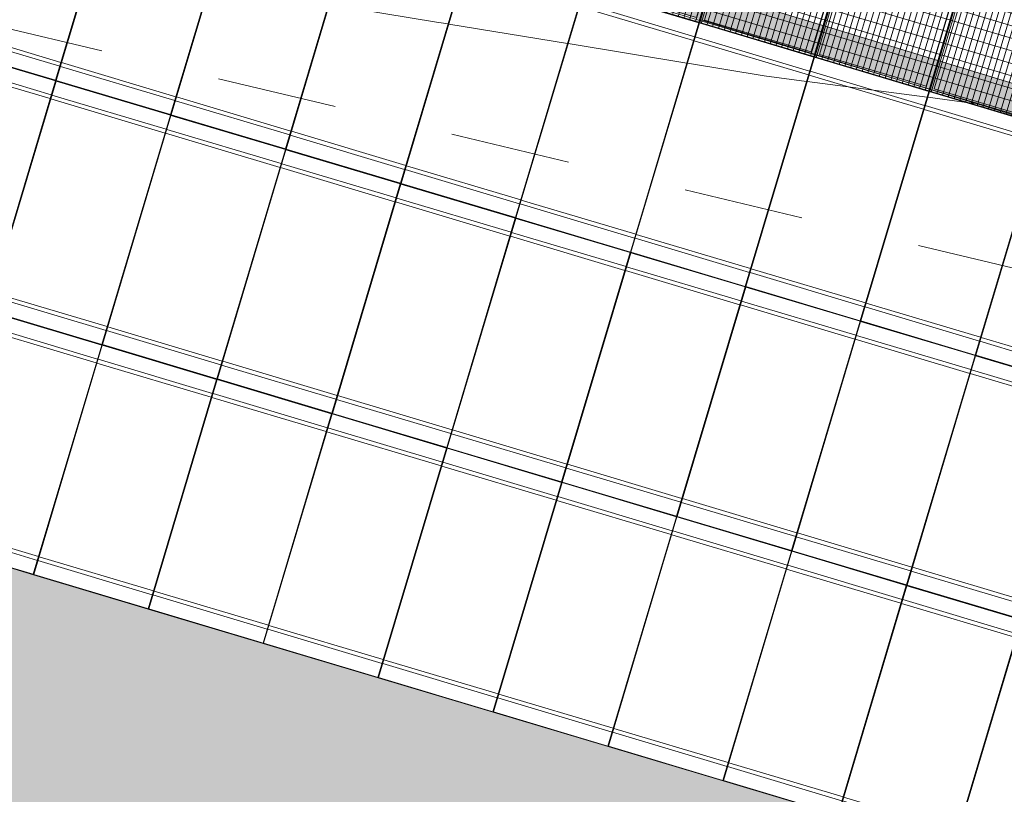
# Model space of a CAD drawing. Header units: metres. Extents: x -373759 to -373409, y 810976 to 811228.
# Tile 108 of 153: x -373553.12 to -373544.91, y 811103.34 to 811109.8. Entities that reach past the tile are written whole.
import ezdxf

# ---------------------------------------------------------------- set-up
doc = ezdxf.new("R2010")
doc.units = ezdxf.units.M
doc.header["$XCLIPFRAME"] = 2
doc.linetypes.add('TRAÇO 1mm', pattern=[2, 1, -1])
for name, color, linetype, lineweight, true_color in [('A-DETL', 7, 'Continuous', 5, 0x00a600), ('BASE ALAMEDA JULIO MULLER 1_explodidoR01_dwg', 7, 'Continuous', 5, 0x767676), ('Curva_Intermediária', 7, 'Continuous', 9, 0x656565)]:
    doc.layers.add(name, color=color, linetype=linetype, lineweight=lineweight, true_color=true_color)
for name, color, linetype, lineweight in [('A-FLOR', 7, 'Continuous', 5), ('A-FLOR-PATT', 7, 'Continuous', 5), ('A-GENM', 7, 'Continuous', 5), ('I-WALL', 7, 'Continuous', 5)]:
    doc.layers.add(name, color=color, linetype=linetype, lineweight=lineweight)
picture_1 = doc.add_image_def('image1.jpg', size_in_pixel=(999, 584))

# ---------------------------------------------------------------- blocks, each defined once
blk = doc.blocks.new('BASE ALAMEDA JULIO MULLER 1_explodidoR01_dwg-478056-PISTA INFERIOR PARTE 1')
at = {"layer": 'Curva_Intermediária', "color": 9, "lineweight": 5, "true_color": 0xc0c0c0}
for p, q in [((72621.1, 863192.2), (71713.1, 863618.7)), ((73533.7, 862763.7), (72625.7, 863190.1)), ((75382.9, 861944.3), (74457.2, 862342.9)), ((75669.4, 861820.9), (75387.5, 861942.3)), ((75760.2, 861781.8), (75669.4, 861820.9))]:
    blk.add_line(p, q, dxfattribs=at)
at = {"layer": 'Curva_Intermediária', "color": 9, "lineweight": 5, "true_color": 0xc0c0c0, "flags": 128}
for points in [[(71708.5, 863620.8), (71620.5, 863662.2), (70799.4, 864045.6)], [(74452.5, 862344.9), (74124.5, 862486.2), (73538.2, 862761.5)]]:
    blk.add_lwpolyline(points, dxfattribs=at)
blk = doc.blocks.new('_EST_ PLACA PISO ESTRUTURAL MEIO - _EST_ PLACA PISO ESTRUTURAL MEIO-V189-PISTA INFERIOR PARTE 1')
at = {"layer": 'A-GENM', "color": 253, "true_color": 0xaaaaaa}
for p, q in [((-1000, 500), (-1000, -500)), ((-997.5, 500), (997.5, 500)), ((-875.8, 500), (-997.5, 500)), ((997.5, 497.5), (-997.5, 497.5)), ((-997.5, 497.5), (997.5, 497.5)), ((-997.5, 497.5), (-997.5, -497.5)), ((-997.5, 497.5), (-997.5, -497.5)), ((-997.5, -497.5), (-997.5, 497.5)), ((-997.5, 497.5), (-997.5, -497.5)), ((-842.5, 500), (-875.8, 500)), ((-875.8, 497.5), (-875.8, -497.5)), ((842.5, 500), (-842.5, 500)), ((-842.5, -497.5), (-842.5, 497.5)), ((875.8, 500), (842.5, 500)), ((842.5, 497.5), (842.5, -497.5)), ((997.5, 500), (875.8, 500)), ((875.8, 497.5), (875.8, -497.5)), ((997.5, -497.5), (997.5, 497.5)), ((997.5, 497.5), (997.5, -497.5)), ((997.5, 497.5), (997.5, -497.5)), ((997.5, 497.5), (997.5, -497.5)), ((1000, 500), (1000, -500)), ((997.5, -497.5), (-997.5, -497.5)), ((-997.5, -497.5), (997.5, -497.5)), ((-997.5, -500), (-875.8, -500)), ((997.5, -500), (-997.5, -500)), ((-875.8, -500), (-842.5, -500)), ((-842.5, -500), (842.5, -500)), ((842.5, -500), (875.8, -500)), ((875.8, -500), (997.5, -500))]:
    blk.add_line(p, q, dxfattribs=at)
blk = doc.blocks.new('_EST_ PLACA PISO ESTRUTURAL MEIO - _EST_ PLACA PISO ESTRUTURAL MEIO-V199-PISTA INFERIOR PARTE 1')
at = {"layer": 'A-GENM', "color": 253, "true_color": 0xaaaaaa}
for p, q in [((-1000, 500), (-1000, -500)), ((-997.5, 500), (997.5, 500)), ((-875.8, 500), (-997.5, 500)), ((997.5, 497.5), (-997.5, 497.5)), ((-997.5, 497.5), (997.5, 497.5)), ((-997.5, 497.5), (-997.5, -497.5)), ((-997.5, 497.5), (-997.5, -497.5)), ((-997.5, -497.5), (-997.5, 497.5)), ((-997.5, 497.5), (-997.5, -497.5)), ((-842.5, 500), (-875.8, 500)), ((-875.8, 497.5), (-875.8, -497.5)), ((842.5, 500), (-842.5, 500)), ((-842.5, -497.5), (-842.5, 497.5)), ((875.8, 500), (842.5, 500)), ((842.5, 497.5), (842.5, -496.2)), ((997.5, 500), (875.8, 500)), ((875.8, 497.5), (875.8, -497.5)), ((997.5, -497.5), (997.5, 497.5)), ((997.5, 497.5), (997.5, -497.5)), ((997.5, 497.5), (997.5, -497.5)), ((997.5, 497.5), (997.5, -497.5)), ((1000, 500), (1000, -500)), ((997.5, -497.5), (-997.5, -497.5)), ((-997.5, -497.5), (997.5, -497.5)), ((-997.5, -500), (-875.8, -500)), ((997.5, -500), (-997.5, -500)), ((-875.8, -500), (-842.5, -500)), ((-842.5, -500), (842.5, -500)), ((842.5, -500), (875.8, -500)), ((875.8, -500), (997.5, -500))]:
    blk.add_line(p, q, dxfattribs=at)
blk = doc.blocks.new('_EST_ PLACA PISO ESTRUTURAL MEIO - _EST_ PLACA PISO ESTRUTURAL MEIO-V200-PISTA INFERIOR PARTE 1')
at = {"layer": 'A-GENM', "color": 253, "true_color": 0xaaaaaa}
for p, q in [((-1000, 500), (-1000, -500)), ((-997.5, 500), (997.5, 500)), ((-875.8, 500), (-997.5, 500)), ((997.5, 497.5), (-997.5, 497.5)), ((-997.5, 497.5), (997.5, 497.5)), ((-997.5, 497.5), (-997.5, -497.5)), ((-997.5, 497.5), (-997.5, -497.5)), ((-997.5, -497.5), (-997.5, 497.5)), ((-997.5, 497.5), (-997.5, -497.5)), ((-842.5, 500), (-875.8, 500)), ((-875.8, 497.5), (-875.8, -497.5)), ((842.5, 500), (-842.5, 500)), ((-842.5, -497.5), (-842.5, 497.5)), ((875.8, 500), (842.5, 500)), ((842.5, 497.5), (842.5, -497.5)), ((997.5, 500), (875.8, 500)), ((875.8, 497.5), (875.8, -497.5)), ((997.5, 500), (997.5, 497.7)), ((997.5, 500), (997.5, 497.7)), ((997.5, -497.5), (997.5, 497.5)), ((997.5, 497.5), (997.5, -497.5)), ((997.5, 497.5), (997.5, -497.5)), ((997.5, 497.5), (997.5, -497.5)), ((1000, 500), (1000, -500)), ((997.5, -497.5), (-997.5, -497.5)), ((-997.5, -497.5), (997.5, -497.5)), ((-997.5, -500), (-875.8, -500)), ((997.5, -500), (-997.5, -500)), ((-875.8, -500), (-842.5, -500)), ((-842.5, -500), (842.5, -500)), ((842.5, -500), (875.8, -500)), ((875.8, -500), (997.5, -500))]:
    blk.add_line(p, q, dxfattribs=at)
blk = doc.blocks.new('_EST_ PLACA PISO ESTRUTURAL MEIO - _EST_ PLACA PISO ESTRUTURAL MEIO-V276-PISTA INFERIOR PARTE 1')
at = {"layer": 'A-GENM', "color": 253, "true_color": 0xaaaaaa}
for p, q in [((-1000, 500), (-1000, -500)), ((-997.5, 500), (997.5, 500)), ((-875.8, 500), (-997.5, 500)), ((-997.5, 499.2), (-997.5, 500)), ((-997.5, 500), (-997.5, 499.2)), ((997.5, 497.5), (-997.5, 497.5)), ((-997.5, 497.5), (997.5, 497.5)), ((-997.5, 497.5), (-997.5, -497.5)), ((-997.5, 497.5), (-997.5, -497.5)), ((-997.5, -497.5), (-997.5, 497.5)), ((-997.5, 497.5), (-997.5, -497.5)), ((-842.5, 500), (-875.8, 500)), ((-875.8, 497.5), (-875.8, -497.5)), ((842.5, 500), (-842.5, 500)), ((-842.5, -497.5), (-842.5, 497.5)), ((875.8, 500), (842.5, 500)), ((842.5, 497.5), (842.5, -497.5)), ((997.5, 500), (875.8, 500)), ((875.8, 497.5), (875.8, -497.5)), ((997.5, -497.5), (997.5, 497.5)), ((997.5, 497.5), (997.5, -497.5)), ((997.5, 497.5), (997.5, -497.5)), ((997.5, 497.5), (997.5, -497.5)), ((1000, 500), (1000, -500)), ((997.5, -497.5), (-997.5, -497.5)), ((-997.5, -497.5), (997.5, -497.5)), ((-997.5, -500), (-875.8, -500)), ((997.5, -500), (-997.5, -500)), ((-875.8, -500), (-842.5, -500)), ((-842.5, -500), (842.5, -500)), ((842.5, -500), (875.8, -500)), ((875.8, -500), (997.5, -500))]:
    blk.add_line(p, q, dxfattribs=at)
blk = doc.blocks.new('_EME_ GRADEX PISO 3X1  - _EME_ GRADEX PISO 3X1 -V279-PISTA INFERIOR PARTE 1')
at = {"layer": 'A-GENM', "true_color": 0xaaaaaa}
h = blk.add_hatch(dxfattribs=at)
h.set_pattern_fill('FP_1', color=253, style=0, pattern_type=2)
h.set_pattern_definition([(270, (3125.54, 1874.46), (100, 6e-15), []), (0, (3125.54, 1874.46), (0, 50), [])])
h.paths.add_polyline_path([(0, -1000), (3000, -1000), (3000, 0), (0, 0), (0, -491.2)], flags=0)
at = {"layer": 'A-GENM', "color": 253, "true_color": 0xaaaaaa}
for p, q in [((0, 0), (2000, 0)), ((2000, 0), (0, 0)), ((0, 0), (0, -1000)), ((0, 0), (3000, 0)), ((3000, 0), (0, 0)), ((0, 0), (0, -1000)), ((2000, 0), (2000, -1000)), ((2000, -1000), (2000, 0)), ((3000, 0), (3000, -1000)), ((3000, -1000), (3000, 0)), ((0, -997.5), (0, -2.5)), ((0, -997.5), (0, -2.5)), ((5, -5), (1995, -5)), ((5, -995), (5, -5)), ((5, -5), (1995, -5)), ((5, -995), (5, -5)), ((1965, -35), (35, -35)), ((35, -35), (35, -965)), ((35, -965), (35, -35)), ((35, -35), (1965, -35)), ((1965, -965), (1965, -35)), ((1965, -35), (1965, -965)), ((1995, -5), (1995, -995)), ((1995, -5), (1995, -995)), ((2000, -1000), (2000, 0)), ((2000, 0), (3000, 0)), ((3000, 0), (2000, 0)), ((2000, 0), (2000, -1000)), ((2005, -5), (2995, -5)), ((2005, -995), (2005, -5)), ((2005, -5), (2995, -5)), ((2005, -995), (2005, -5)), ((2965, -35), (2035, -35)), ((2035, -35), (2035, -965)), ((2035, -965), (2035, -35)), ((2035, -35), (2965, -35)), ((2965, -965), (2965, -35)), ((2965, -35), (2965, -965)), ((2995, -5), (2995, -995)), ((2995, -5), (2995, -995)), ((3000, 0), (3000, -1000)), ((3000, -1000), (3000, 0)), ((35, -965), (1965, -965)), ((1965, -965), (35, -965)), ((2035, -965), (2965, -965)), ((2965, -965), (2035, -965)), ((2000, -1000), (0, -1000)), ((0, -1000), (2000, -1000)), ((3000, -1000), (0, -1000)), ((0, -1000), (3000, -1000)), ((1995, -995), (5, -995)), ((1995, -995), (5, -995)), ((3000, -1000), (2000, -1000)), ((2000, -1000), (3000, -1000)), ((2995, -995), (2005, -995)), ((2995, -995), (2005, -995))]:
    blk.add_line(p, q, dxfattribs=at)

msp = doc.modelspace()

# ---------------------------------------------------------------- hatches: boundary and pattern name
at = {"layer": 'A-FLOR-PATT', "true_color": 0xff9191}
msp.add_hatch(color=21, dxfattribs=at).paths.add_polyline_path([(-373473.0921, 811079.2022), (-373472.52, 811081.1186), (-373565.7693, 811108.9896), (-373566.2673, 811109.1319), (-373566.7686, 811109.2621), (-373567.2729, 811109.3802), (-373567.7799, 811109.486), (-373568.2893, 811109.5795), (-373568.8008, 811109.6606), (-373569.3142, 811109.7294), (-373569.829, 811109.7857), (-373570.3451, 811109.8295), (-373570.8621, 811109.8608), (-373571.3797, 811109.8796), (-373571.8975, 811109.8859), (-373707.604, 811109.8866), (-373707.9405, 811109.8929), (-373708.277, 811109.9118), (-373708.6127, 811109.9434), (-373708.9471, 811109.9875), (-373709.2795, 811110.0441), (-373709.6096, 811110.1131), (-373709.9825, 811110.2076), (-373710.2675, 811110.2902), (-373710.5812, 811110.3936), (-373710.8973, 811110.5112), (-373711.2091, 811110.6407), (-373711.5152, 811110.7814), (-373711.8164, 811110.9338), (-373712.1111, 811111.0971), (-373712.4459, 811111.3018), (-373712.6817, 811111.4565), (-373712.9568, 811111.6522), (-373713.2238, 811111.8577), (-373713.4832, 811112.0732), (-373713.7343, 811112.2983), (-373713.9769, 811112.5327), (-373714.2105, 811112.7759), (-373714.4348, 811113.0278), (-373714.6495, 811113.2878), (-373714.8543, 811113.5558), (-373715.0489, 811113.8312), (-373715.2721, 811114.1788), (-373715.4065, 811114.403), (-373715.569, 811114.6985), (-373715.7204, 811114.9999), (-373715.8603, 811115.3067), (-373715.9886, 811115.6186), (-373716.1052, 811115.9351), (-373716.2098, 811116.2557), (-373716.3023, 811116.58), (-373716.3826, 811116.9076), (-373716.4506, 811117.2379), (-373716.5061, 811117.5706), (-373716.5492, 811117.9051), (-373716.5815, 811118.2744), (-373716.6048, 811118.2745), (-373716.4874, 811155.5311), (-373718.4874, 811155.5311), (-373718.6028, 811118.9212), (-373718.5978, 811118.5529), (-373718.5805, 811118.185), (-373718.5508, 811117.8178), (-373718.5089, 811117.4518), (-373718.4547, 811117.0875), (-373718.3884, 811116.7252), (-373718.31, 811116.3652), (-373718.2196, 811116.0082), (-373718.1173, 811115.6543), (-373718.0031, 811115.3041), (-373717.8774, 811114.9579), (-373717.7401, 811114.6161), (-373717.5914, 811114.279), (-373717.4315, 811113.9472), (-373717.2606, 811113.6209), (-373717.0789, 811113.3005), (-373716.8866, 811112.9863), (-373716.6838, 811112.6788), (-373716.4709, 811112.3782), (-373716.248, 811112.085), (-373716.0154, 811111.7993), (-373715.7734, 811111.5216), (-373715.5222, 811111.2522), (-373715.2622, 811110.9913), (-373714.9851, 811110.7319), (-373714.7166, 811110.4964), (-373714.4317, 811110.2629), (-373714.1391, 811110.0391), (-373713.8393, 811109.8252), (-373713.5324, 811109.6215), (-373713.2188, 811109.4282), (-373712.899, 811109.2454), (-373712.5732, 811109.0735), (-373712.2419, 811108.9126), (-373711.9053, 811108.7629), (-373711.564, 811108.6245), (-373711.2181, 811108.4976), (-373710.8683, 811108.3824), (-373710.5147, 811108.279), (-373710.158, 811108.1874), (-373709.7983, 811108.1079), (-373709.4362, 811108.0404), (-373709.072, 811107.9851), (-373708.7062, 811107.942), (-373708.2768, 811107.9081), (-373707.9712, 811107.8927), (-373707.6029, 811107.8865), (-373571.8976, 811107.8859), (-373571.4281, 811107.8802), (-373570.9589, 811107.8631), (-373570.4902, 811107.8348), (-373570.0224, 811107.795), (-373569.5556, 811107.744), (-373569.0903, 811107.6817), (-373568.6266, 811107.6081), (-373568.1647, 811107.5233), (-373567.7051, 811107.4274), (-373567.248, 811107.3204), (-373566.7935, 811107.2024), (-373566.3421, 811107.0734), (-373476.303, 811080.1619)], flags=0)
at = {"layer": 'I-WALL', "true_color": 0x808080}
msp.add_hatch(color=8, dxfattribs=at).paths.add_polyline_path([(-373528.3126, 811103.9682), (-373528.241, 811104.2078), (-373567.3067, 811116.1154), (-373566.8176, 811115.7049), (-373528.315, 811103.969)], flags=0)

# ---------------------------------------------------------------- linework, layer by layer
at = {"layer": 'A-DETL', "color": 40, "linetype": 'TRAÇO 1mm', "lineweight": 20, "true_color": 0xf5c00a}
msp.add_line((-373553.4053, 811109.7702), (-373542.727, 811107.225), dxfattribs=at)
at = {"layer": 'A-FLOR'}
msp.add_line((-373472.5194, 811081.1184), (-373565.7693, 811108.9896), dxfattribs=at)
msp.add_arc((-373587.1386, 810981.8861), 125.9, 73.370458, 89.999757, dxfattribs=at)
at = {"layer": 'I-WALL'}
for p, q in [((-373547.3675, 811110.0377), (-373546.4205, 811109.7491)), ((-373546.4921, 811109.5095), (-373547.4391, 811109.7982)), ((-373546.4199, 811109.7489), (-373546.4116, 811109.7463)), ((-373546.411, 811109.7461), (-373545.464, 811109.4575)), ((-373546.4826, 811109.5066), (-373546.4921, 811109.5095)), ((-373545.5356, 811109.218), (-373546.4826, 811109.5066)), ((-373545.4633, 811109.4573), (-373545.455, 811109.4548)), ((-373545.4544, 811109.4546), (-373544.5074, 811109.1659)), ((-373545.526, 811109.215), (-373545.5355, 811109.2179)), ((-373544.579, 811108.9264), (-373545.526, 811109.215))]:
    msp.add_line(p, q, dxfattribs=at)

# ---------------------------------------------------------------- block references
at = {"layer": 'A-GENM', "color": 253, "true_color": 0xaaaaaa, "xscale": 0.001, "yscale": 0.001, "zscale": 0.001, "rotation": 73.3593121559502}
for name, p in [('_EME_ GRADEX PISO 3X1  - _EME_ GRADEX PISO 3X1 -V279-PISTA INFERIOR PARTE 1', (-373548.4103, 811110.0584)), ('_EME_ GRADEX PISO 3X1  - _EME_ GRADEX PISO 3X1 -V279-PISTA INFERIOR PARTE 1', (-373547.4522, 811109.772)), ('_EME_ GRADEX PISO 3X1  - _EME_ GRADEX PISO 3X1 -V279-PISTA INFERIOR PARTE 1', (-373546.494, 811109.4857)), ('_EME_ GRADEX PISO 3X1  - _EME_ GRADEX PISO 3X1 -V279-PISTA INFERIOR PARTE 1', (-373545.5359, 811109.1993)), ('_EST_ PLACA PISO ESTRUTURAL MEIO - _EST_ PLACA PISO ESTRUTURAL MEIO-V189-PISTA INFERIOR PARTE 1', (-373553.0075, 811110.3913)), ('_EST_ PLACA PISO ESTRUTURAL MEIO - _EST_ PLACA PISO ESTRUTURAL MEIO-V189-PISTA INFERIOR PARTE 1', (-373552.0494, 811110.105)), ('_EST_ PLACA PISO ESTRUTURAL MEIO - _EST_ PLACA PISO ESTRUTURAL MEIO-V189-PISTA INFERIOR PARTE 1', (-373551.0912, 811109.8186)), ('_EST_ PLACA PISO ESTRUTURAL MEIO - _EST_ PLACA PISO ESTRUTURAL MEIO-V189-PISTA INFERIOR PARTE 1', (-373550.1331, 811109.5322)), ('_EST_ PLACA PISO ESTRUTURAL MEIO - _EST_ PLACA PISO ESTRUTURAL MEIO-V276-PISTA INFERIOR PARTE 1', (-373549.175, 811109.2459)), ('_EST_ PLACA PISO ESTRUTURAL MEIO - _EST_ PLACA PISO ESTRUTURAL MEIO-V189-PISTA INFERIOR PARTE 1', (-373548.2169, 811108.9595)), ('_EST_ PLACA PISO ESTRUTURAL MEIO - _EST_ PLACA PISO ESTRUTURAL MEIO-V189-PISTA INFERIOR PARTE 1', (-373547.2588, 811108.6731)), ('_EST_ PLACA PISO ESTRUTURAL MEIO - _EST_ PLACA PISO ESTRUTURAL MEIO-V189-PISTA INFERIOR PARTE 1', (-373553.5802, 811108.4751)), ('_EST_ PLACA PISO ESTRUTURAL MEIO - _EST_ PLACA PISO ESTRUTURAL MEIO-V189-PISTA INFERIOR PARTE 1', (-373546.3006, 811108.3868)), ('_EST_ PLACA PISO ESTRUTURAL MEIO - _EST_ PLACA PISO ESTRUTURAL MEIO-V189-PISTA INFERIOR PARTE 1', (-373552.6221, 811108.1887)), ('_EST_ PLACA PISO ESTRUTURAL MEIO - _EST_ PLACA PISO ESTRUTURAL MEIO-V189-PISTA INFERIOR PARTE 1', (-373545.3425, 811108.1004)), ('_EST_ PLACA PISO ESTRUTURAL MEIO - _EST_ PLACA PISO ESTRUTURAL MEIO-V189-PISTA INFERIOR PARTE 1', (-373551.664, 811107.9024)), ('_EST_ PLACA PISO ESTRUTURAL MEIO - _EST_ PLACA PISO ESTRUTURAL MEIO-V189-PISTA INFERIOR PARTE 1', (-373544.3844, 811107.814)), ('_EST_ PLACA PISO ESTRUTURAL MEIO - _EST_ PLACA PISO ESTRUTURAL MEIO-V189-PISTA INFERIOR PARTE 1', (-373550.7059, 811107.616)), ('_EST_ PLACA PISO ESTRUTURAL MEIO - _EST_ PLACA PISO ESTRUTURAL MEIO-V200-PISTA INFERIOR PARTE 1', (-373549.7477, 811107.3296)), ('_EST_ PLACA PISO ESTRUTURAL MEIO - _EST_ PLACA PISO ESTRUTURAL MEIO-V189-PISTA INFERIOR PARTE 1', (-373548.7896, 811107.0433)), ('_EST_ PLACA PISO ESTRUTURAL MEIO - _EST_ PLACA PISO ESTRUTURAL MEIO-V189-PISTA INFERIOR PARTE 1', (-373547.8315, 811106.7569)), ('_EST_ PLACA PISO ESTRUTURAL MEIO - _EST_ PLACA PISO ESTRUTURAL MEIO-V189-PISTA INFERIOR PARTE 1', (-373546.8734, 811106.4705)), ('_EST_ PLACA PISO ESTRUTURAL MEIO - _EST_ PLACA PISO ESTRUTURAL MEIO-V199-PISTA INFERIOR PARTE 1', (-373553.1948, 811106.2725)), ('_EST_ PLACA PISO ESTRUTURAL MEIO - _EST_ PLACA PISO ESTRUTURAL MEIO-V189-PISTA INFERIOR PARTE 1', (-373545.9153, 811106.1842)), ('_EST_ PLACA PISO ESTRUTURAL MEIO - _EST_ PLACA PISO ESTRUTURAL MEIO-V189-PISTA INFERIOR PARTE 1', (-373552.2367, 811105.9861)), ('_EST_ PLACA PISO ESTRUTURAL MEIO - _EST_ PLACA PISO ESTRUTURAL MEIO-V189-PISTA INFERIOR PARTE 1', (-373544.9571, 811105.8978)), ('_EST_ PLACA PISO ESTRUTURAL MEIO - _EST_ PLACA PISO ESTRUTURAL MEIO-V189-PISTA INFERIOR PARTE 1', (-373551.2786, 811105.6998)), ('_EST_ PLACA PISO ESTRUTURAL MEIO - _EST_ PLACA PISO ESTRUTURAL MEIO-V189-PISTA INFERIOR PARTE 1', (-373550.3205, 811105.4134)), ('_EST_ PLACA PISO ESTRUTURAL MEIO - _EST_ PLACA PISO ESTRUTURAL MEIO-V189-PISTA INFERIOR PARTE 1', (-373549.3624, 811105.127)), ('_EST_ PLACA PISO ESTRUTURAL MEIO - _EST_ PLACA PISO ESTRUTURAL MEIO-V189-PISTA INFERIOR PARTE 1', (-373548.4042, 811104.8407)), ('_EST_ PLACA PISO ESTRUTURAL MEIO - _EST_ PLACA PISO ESTRUTURAL MEIO-V189-PISTA INFERIOR PARTE 1', (-373547.4461, 811104.5543)), ('_EST_ PLACA PISO ESTRUTURAL MEIO - _EST_ PLACA PISO ESTRUTURAL MEIO-V189-PISTA INFERIOR PARTE 1', (-373546.488, 811104.2679)), ('_EST_ PLACA PISO ESTRUTURAL MEIO - _EST_ PLACA PISO ESTRUTURAL MEIO-V189-PISTA INFERIOR PARTE 1', (-373545.5299, 811103.9815)), ('_EST_ PLACA PISO ESTRUTURAL MEIO - _EST_ PLACA PISO ESTRUTURAL MEIO-V189-PISTA INFERIOR PARTE 1', (-373544.5718, 811103.6952))]:
    msp.add_blockref(name, p, dxfattribs=at)
at = {"layer": 'BASE ALAMEDA JULIO MULLER 1_explodidoR01_dwg', "color": 9, "true_color": 0xc0c0c0, "xscale": 0.0009999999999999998, "yscale": 0.0009999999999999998, "zscale": 0.0009999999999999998, "rotation": 15.8306522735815}
msp.add_blockref('BASE ALAMEDA JULIO MULLER 1_explodidoR01_dwg-478056-PISTA INFERIOR PARTE 1', (-373382.9422, 810259.3357), dxfattribs=at)

# ---------------------------------------------------------------- pictures from other files: only their frames are drawn
image = msp.add_image(picture_1, insert=(-373760.7975, 810990.6628), size_in_units=(351.8083, 205.6617))
image.set_boundary_path([(4.5384, 95.0127), (998.5, 423.3533)])
image.dxf.flags = 15

doc.saveas('drawing.dxf')
